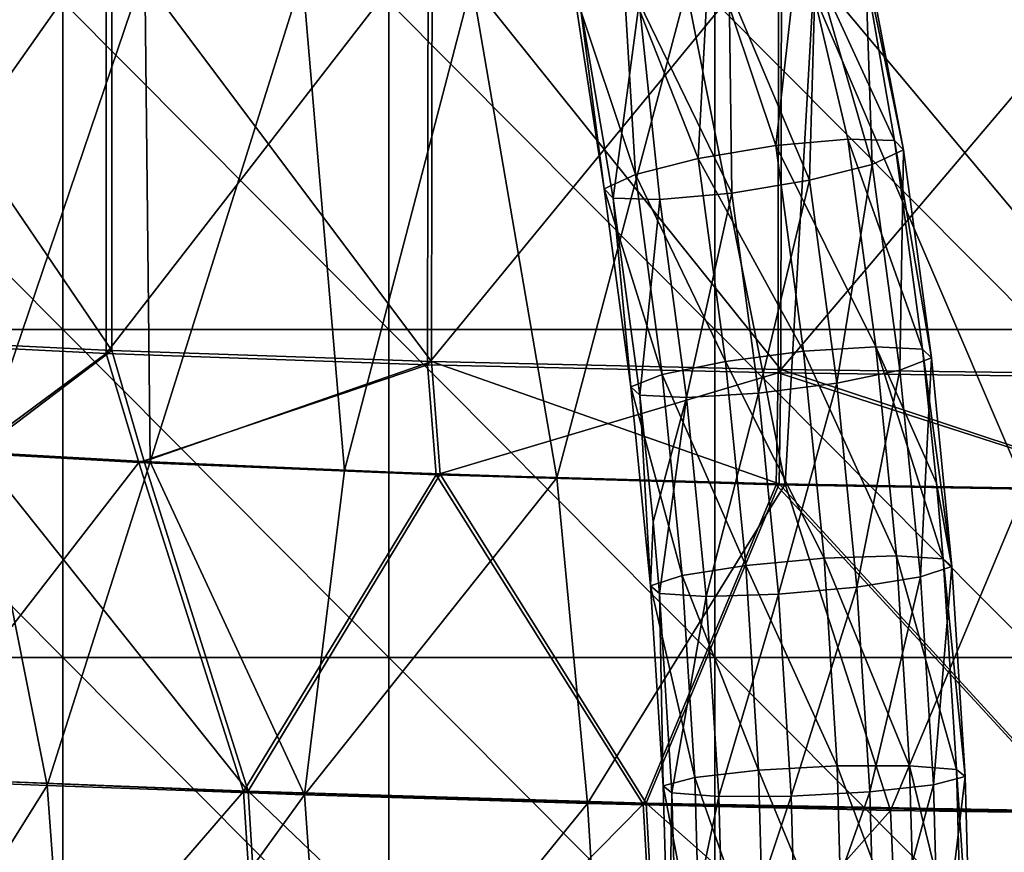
# Model space of a CAD drawing. Header units: millimetres. Extents: x -280 to 280, y 0 to 824.
# Tile 86 of 185: x -138 to -48, y 361 to 437. Entities that reach past the tile are written whole.
import ezdxf

# ---------------------------------------------------------------- set-up
doc = ezdxf.new("R2010")
doc.units = ezdxf.units.MM
doc.header["$LTSCALE"] = 101.851852
for name, color, linetype in [('105', 7, 'CONTINUOUS'), ('116', 7, 'CONTINUOUS'), ('36', 7, 'CONTINUOUS'), ('48', 7, 'CONTINUOUS'), ('60', 7, 'CONTINUOUS'), ('68', 7, 'CONTINUOUS'), ('69', 7, 'CONTINUOUS'), ('83', 7, 'CONTINUOUS'), ('94', 7, 'CONTINUOUS')]:
    doc.layers.add(name, color=color, linetype=linetype)

msp = doc.modelspace()

# ---------------------------------------------------------------- linework, layer by layer
at = {"layer": '105', "linetype": 'Continuous'}
for points in [[(-156.287, 407.821, -411.931), (-156.407, 444.664, -415.849), (-130.368, 444.597, -433.786), (-156.287, 407.821, -411.931)], [(-130.365, 406.539, -429.699), (-156.287, 407.821, -411.931), (-130.368, 444.597, -433.786), (-130.365, 406.539, -429.699)], [(-130.365, 406.539, -429.699), (-130.368, 444.597, -433.786), (-100.903, 444.606, -448.229), (-130.365, 406.539, -429.699)], [(-100.953, 405.519, -444.025), (-130.365, 406.539, -429.699), (-100.903, 444.606, -448.229), (-100.953, 405.519, -444.025)], [(-68.844, 404.789, -454.535), (-100.953, 405.519, -444.025), (-68.8, 444.702, -458.831), (-68.844, 404.789, -454.535)], [(-100.953, 405.519, -444.025), (-100.903, 444.606, -448.229), (-68.8, 444.702, -458.831), (-100.953, 405.519, -444.025)], [(-34.892, 404.361, -460.957), (-68.844, 404.789, -454.535), (-34.882, 444.85, -465.326), (-34.892, 404.361, -460.957)], [(-68.844, 404.789, -454.535), (-68.8, 444.702, -458.831), (-34.882, 444.85, -465.326), (-68.844, 404.789, -454.535)], [(-130.365, 406.539, -429.699), (-142.713, 397.435, -421.066), (-156.287, 407.821, -411.931), (-130.365, 406.539, -429.699)], [(-127.384, 396.582, -430.483), (-142.713, 397.435, -421.066), (-130.365, 406.539, -429.699), (-127.384, 396.582, -430.483)], [(-100.953, 405.519, -444.025), (-127.384, 396.582, -430.483), (-130.365, 406.539, -429.699), (-100.953, 405.519, -444.025)], [(-100.15, 395.427, -443.412), (-127.384, 396.582, -430.483), (-100.953, 405.519, -444.025), (-100.15, 395.427, -443.412)], [(-68.844, 404.789, -454.535), (-100.15, 395.427, -443.412), (-100.953, 405.519, -444.025), (-68.844, 404.789, -454.535)], [(-69.014, 394.517, -453.536), (-100.15, 395.427, -443.412), (-68.844, 404.789, -454.535), (-69.014, 394.517, -453.536)], [(-35.247, 393.941, -459.943), (-69.014, 394.517, -453.536), (-68.844, 404.789, -454.535), (-35.247, 393.941, -459.943)], [(-34.892, 404.361, -460.957), (-35.247, 393.941, -459.943), (-68.844, 404.789, -454.535), (-34.892, 404.361, -460.957)]]:
    msp.add_3dface(points, dxfattribs=at)
at = {"layer": '116', "linetype": 'Continuous'}
for points in [[(-127.384, 396.582, -430.483), (-149.721, 367.772, -416.324), (-142.713, 397.435, -421.066), (-127.384, 396.582, -430.483)], [(-117.787, 366.457, -434.207), (-149.721, 367.772, -416.324), (-127.384, 396.582, -430.483), (-117.787, 366.457, -434.207)], [(-100.15, 395.427, -443.412), (-117.787, 366.457, -434.207), (-127.384, 396.582, -430.483), (-100.15, 395.427, -443.412)], [(-81.216, 365.304, -447.797), (-117.787, 366.457, -434.207), (-100.15, 395.427, -443.412), (-81.216, 365.304, -447.797)], [(-69.014, 394.517, -453.536), (-81.216, 365.304, -447.797), (-100.15, 395.427, -443.412), (-69.014, 394.517, -453.536)], [(-41.429, 364.518, -456.27), (-81.216, 365.304, -447.797), (-69.014, 394.517, -453.536), (-41.429, 364.518, -456.27)], [(-35.247, 393.941, -459.943), (-41.429, 364.518, -456.27), (-69.014, 394.517, -453.536), (-35.247, 393.941, -459.943)], [(-149.721, 367.772, -416.324), (-117.787, 366.457, -434.207), (-148.132, 331.353, -422.863), (-149.721, 367.772, -416.324)], [(-148.132, 331.353, -422.863), (-117.787, 366.457, -434.207), (-115.493, 330.505, -436.1), (-148.132, 331.353, -422.863)], [(-117.787, 366.457, -434.207), (-81.216, 365.304, -447.797), (-115.493, 330.505, -436.1), (-117.787, 366.457, -434.207)], [(-115.493, 330.505, -436.1), (-81.216, 365.304, -447.797), (-79.152, 329.65, -446.314), (-115.493, 330.505, -436.1)], [(-81.216, 365.304, -447.797), (-41.429, 364.518, -456.27), (-79.152, 329.65, -446.314), (-81.216, 365.304, -447.797)], [(-79.152, 329.65, -446.314), (-41.429, 364.518, -456.27), (-40.234, 329.026, -452.732), (-79.152, 329.65, -446.314)]]:
    msp.add_3dface(points, dxfattribs=at)
at = {"layer": '36', "linetype": 'Continuous'}
for points in [[(-140.353, 442.462, -426.132), (-126.822, 441.726, -434.319), (-141.863, 397.492, -420.436), (-140.353, 442.462, -426.132)], [(-141.863, 397.492, -420.436), (-126.822, 441.726, -434.319), (-126.348, 396.64, -429.919), (-141.863, 397.492, -420.436)], [(-126.822, 441.726, -434.319), (-112.405, 441.065, -441.673), (-126.348, 396.64, -429.919), (-126.822, 441.726, -434.319)], [(-126.348, 396.64, -429.919), (-112.405, 441.065, -441.673), (-108.543, 395.842, -438.791), (-126.348, 396.64, -429.919)], [(-112.405, 441.065, -441.673), (-96.89, 440.473, -448.256), (-108.543, 395.842, -438.791), (-112.405, 441.065, -441.673)], [(-108.543, 395.842, -438.791), (-96.89, 440.473, -448.256), (-89.106, 395.153, -446.459), (-108.543, 395.842, -438.791)], [(-96.89, 440.473, -448.256), (-77.242, 439.878, -454.881), (-89.106, 395.153, -446.459), (-96.89, 440.473, -448.256)], [(-89.106, 395.153, -446.459), (-77.242, 439.878, -454.881), (-68.206, 394.591, -452.714), (-89.106, 395.153, -446.459)], [(-77.242, 439.878, -454.881), (-65.623, 439.598, -457.995), (-68.206, 394.591, -452.714), (-77.242, 439.878, -454.881)], [(-68.206, 394.591, -452.714), (-65.623, 439.598, -457.995), (-46.181, 394.175, -457.338), (-68.206, 394.591, -452.714)], [(-65.623, 439.598, -457.995), (-35.898, 439.103, -463.502), (-46.181, 394.175, -457.338), (-65.623, 439.598, -457.995)]]:
    msp.add_3dface(points, dxfattribs=at)
at = {"layer": '48', "linetype": 'Continuous'}
for points in [[(-156.551, 367.817, -409.026), (-141.863, 397.492, -420.436), (-135.79, 366.991, -423.002), (-156.551, 367.817, -409.026)], [(-141.863, 397.492, -420.436), (-126.348, 396.64, -429.919), (-135.79, 366.991, -423.002), (-141.863, 397.492, -420.436)], [(-135.79, 366.991, -423.002), (-126.348, 396.64, -429.919), (-112.227, 366.14, -435.153), (-135.79, 366.991, -423.002)], [(-126.348, 396.64, -429.919), (-108.543, 395.842, -438.791), (-112.227, 366.14, -435.153), (-126.348, 396.64, -429.919)], [(-108.543, 395.842, -438.791), (-89.106, 395.153, -446.459), (-112.227, 366.14, -435.153), (-108.543, 395.842, -438.791)], [(-112.227, 366.14, -435.153), (-89.106, 395.153, -446.459), (-86.308, 365.356, -445.032), (-112.227, 366.14, -435.153)], [(-89.106, 395.153, -446.459), (-68.206, 394.591, -452.714), (-86.308, 365.356, -445.032), (-89.106, 395.153, -446.459)], [(-86.308, 365.356, -445.032), (-68.206, 394.591, -452.714), (-58.569, 364.724, -452.314), (-86.308, 365.356, -445.032)], [(-68.206, 394.591, -452.714), (-46.181, 394.175, -457.338), (-58.569, 364.724, -452.314), (-68.206, 394.591, -452.714)], [(-58.569, 364.724, -452.314), (-46.181, 394.175, -457.338), (-29.596, 364.317, -456.768), (-58.569, 364.724, -452.314)], [(-156.551, 367.817, -409.026), (-135.79, 366.991, -423.002), (-154.55, 337.016, -414.403), (-156.551, 367.817, -409.026)], [(-154.55, 337.016, -414.403), (-135.79, 366.991, -423.002), (-133.55, 336.642, -425.64), (-154.55, 337.016, -414.403)], [(-135.79, 366.991, -423.002), (-112.227, 366.14, -435.153), (-133.55, 336.642, -425.64), (-135.79, 366.991, -423.002)], [(-133.55, 336.642, -425.64), (-112.227, 366.14, -435.153), (-110.07, 336.103, -435.617), (-133.55, 336.642, -425.64)], [(-112.227, 366.14, -435.153), (-86.308, 365.356, -445.032), (-110.07, 336.103, -435.617), (-112.227, 366.14, -435.153)], [(-110.07, 336.103, -435.617), (-86.308, 365.356, -445.032), (-84.476, 335.518, -443.836), (-110.07, 336.103, -435.617)], [(-86.308, 365.356, -445.032), (-58.569, 364.724, -452.314), (-84.476, 335.518, -443.836), (-86.308, 365.356, -445.032)], [(-84.476, 335.518, -443.836), (-58.569, 364.724, -452.314), (-57.245, 335.002, -449.945), (-84.476, 335.518, -443.836)], [(-58.569, 364.724, -452.314), (-29.596, 364.317, -456.768), (-57.245, 335.002, -449.945), (-58.569, 364.724, -452.314)], [(-57.245, 335.002, -449.945), (-29.596, 364.317, -456.768), (-28.903, 334.655, -453.698), (-57.245, 335.002, -449.945)]]:
    msp.add_3dface(points, dxfattribs=at)
at = {"layer": '60', "linetype": 'Continuous'}
for points in [[(-134.346, 438.742, 9.864), (-164.2, 438.742, 9.864), (-134.346, 408.734, 10.489), (-134.346, 438.742, 9.864)], [(-164.2, 438.742, 9.864), (-164.2, 408.734, 10.489), (-134.346, 408.734, 10.489), (-164.2, 438.742, 9.864)], [(-104.491, 438.742, 9.864), (-134.346, 438.742, 9.864), (-104.491, 408.734, 10.489), (-104.491, 438.742, 9.864)], [(-134.346, 438.742, 9.864), (-134.346, 408.734, 10.489), (-104.491, 408.734, 10.489), (-134.346, 438.742, 9.864)], [(-74.636, 438.742, 9.864), (-104.491, 438.742, 9.864), (-74.636, 408.734, 10.489), (-74.636, 438.742, 9.864)], [(-104.491, 438.742, 9.864), (-104.491, 408.734, 10.489), (-74.636, 408.734, 10.489), (-104.491, 438.742, 9.864)], [(-44.782, 438.742, 9.864), (-74.636, 438.742, 9.864), (-44.782, 408.734, 10.489), (-44.782, 438.742, 9.864)], [(-74.636, 438.742, 9.864), (-74.636, 408.734, 10.489), (-44.782, 408.734, 10.489), (-74.636, 438.742, 9.864)], [(-164.2, 378.726, 11.114), (-134.346, 378.726, 11.114), (-164.2, 408.734, 10.489), (-164.2, 378.726, 11.114)], [(-164.2, 408.734, 10.489), (-134.346, 378.726, 11.114), (-134.346, 408.734, 10.489), (-164.2, 408.734, 10.489)], [(-134.346, 378.726, 11.114), (-104.491, 378.726, 11.114), (-134.346, 408.734, 10.489), (-134.346, 378.726, 11.114)], [(-134.346, 408.734, 10.489), (-104.491, 378.726, 11.114), (-104.491, 408.734, 10.489), (-134.346, 408.734, 10.489)], [(-104.491, 378.726, 11.114), (-74.636, 378.726, 11.114), (-104.491, 408.734, 10.489), (-104.491, 378.726, 11.114)], [(-104.491, 408.734, 10.489), (-74.636, 378.726, 11.114), (-74.636, 408.734, 10.489), (-104.491, 408.734, 10.489)], [(-74.636, 378.726, 11.114), (-44.782, 378.726, 11.114), (-74.636, 408.734, 10.489), (-74.636, 378.726, 11.114)], [(-74.636, 408.734, 10.489), (-44.782, 378.726, 11.114), (-44.782, 408.734, 10.489), (-74.636, 408.734, 10.489)], [(-164.2, 348.718, 11.739), (-134.346, 348.718, 11.739), (-164.2, 378.726, 11.114), (-164.2, 348.718, 11.739)], [(-164.2, 378.726, 11.114), (-134.346, 348.718, 11.739), (-134.346, 378.726, 11.114), (-164.2, 378.726, 11.114)], [(-134.346, 348.718, 11.739), (-104.491, 348.718, 11.739), (-134.346, 378.726, 11.114), (-134.346, 348.718, 11.739)], [(-134.346, 378.726, 11.114), (-104.491, 348.718, 11.739), (-104.491, 378.726, 11.114), (-134.346, 378.726, 11.114)], [(-104.491, 348.718, 11.739), (-74.636, 348.718, 11.739), (-104.491, 378.726, 11.114), (-104.491, 348.718, 11.739)], [(-104.491, 378.726, 11.114), (-74.636, 348.718, 11.739), (-74.636, 378.726, 11.114), (-104.491, 378.726, 11.114)], [(-74.636, 348.718, 11.739), (-44.782, 348.718, 11.739), (-74.636, 378.726, 11.114), (-74.636, 348.718, 11.739)], [(-74.636, 378.726, 11.114), (-44.782, 348.718, 11.739), (-44.782, 378.726, 11.114), (-74.636, 378.726, 11.114)]]:
    msp.add_3dface(points, dxfattribs=at)
at = {"layer": '68', "linetype": 'Continuous'}
for points in [[(-66.879, 444.948, -463.82), (-75.12, 443.736, -461.479), (-69.046, 425.578, -458.998), (-66.879, 444.948, -463.82)], [(-62.471, 426.177, -461.985), (-66.879, 444.948, -463.82), (-69.046, 425.578, -458.998), (-62.471, 426.177, -461.985)], [(-61.444, 444.966, -470.552), (-66.879, 444.948, -463.82), (-58.2, 426.033, -467.839), (-61.444, 444.966, -470.552)], [(-58.2, 426.033, -467.839), (-66.879, 444.948, -463.82), (-62.471, 426.177, -461.985), (-58.2, 426.033, -467.839)], [(-75.12, 443.736, -461.479), (-83.02, 441.793, -464.425), (-76.164, 424.396, -459.676), (-75.12, 443.736, -461.479)], [(-69.046, 425.578, -458.998), (-75.12, 443.736, -461.479), (-76.164, 424.396, -459.676), (-69.046, 425.578, -458.998)], [(-83.02, 441.793, -464.425), (-87.561, 439.861, -471.532), (-81.917, 422.949, -463.838), (-83.02, 441.793, -464.425)], [(-76.164, 424.396, -459.676), (-83.02, 441.793, -464.425), (-81.917, 422.949, -463.838), (-76.164, 424.396, -459.676)], [(-87.561, 439.861, -471.532), (-87.009, 438.677, -480.085), (-84.764, 421.624, -470.369), (-87.561, 439.861, -471.532)], [(-81.917, 422.949, -463.838), (-87.561, 439.861, -471.532), (-84.764, 421.624, -470.369), (-81.917, 422.949, -463.838)], [(-84.764, 421.624, -470.369), (-87.009, 438.677, -480.085), (-83.942, 420.776, -477.519), (-84.764, 421.624, -470.369)], [(-69.046, 425.578, -458.998), (-76.164, 424.396, -459.676), (-66.508, 406.748, -456.568), (-69.046, 425.578, -458.998)], [(-62.471, 426.177, -461.985), (-69.046, 425.578, -458.998), (-59.907, 407.157, -459.531), (-62.471, 426.177, -461.985)], [(-59.907, 407.157, -459.531), (-69.046, 425.578, -458.998), (-66.508, 406.748, -456.568), (-59.907, 407.157, -459.531)], [(-58.2, 426.033, -467.839), (-62.471, 426.177, -461.985), (-55.627, 406.944, -465.375), (-58.2, 426.033, -467.839)], [(-55.627, 406.944, -465.375), (-62.471, 426.177, -461.985), (-59.907, 407.157, -459.531), (-55.627, 406.944, -465.375)], [(-76.164, 424.396, -459.676), (-81.917, 422.949, -463.838), (-73.66, 405.827, -457.28), (-76.164, 424.396, -459.676)], [(-66.508, 406.748, -456.568), (-76.164, 424.396, -459.676), (-73.66, 405.827, -457.28), (-66.508, 406.748, -456.568)], [(-81.917, 422.949, -463.838), (-84.764, 421.624, -470.369), (-79.449, 404.64, -461.476), (-81.917, 422.949, -463.838)], [(-73.66, 405.827, -457.28), (-81.917, 422.949, -463.838), (-79.449, 404.64, -461.476), (-73.66, 405.827, -457.28)], [(-84.764, 421.624, -470.369), (-83.942, 420.776, -477.519), (-82.321, 403.505, -468.031), (-84.764, 421.624, -470.369)], [(-79.449, 404.64, -461.476), (-84.764, 421.624, -470.369), (-82.321, 403.505, -468.031), (-79.449, 404.64, -461.476)], [(-82.321, 403.505, -468.031), (-83.942, 420.776, -477.519), (-81.509, 402.727, -475.191), (-82.321, 403.505, -468.031)], [(-66.508, 406.748, -456.568), (-73.66, 405.827, -457.28), (-64.638, 387.81, -454.392), (-66.508, 406.748, -456.568)], [(-59.907, 407.157, -459.531), (-66.508, 406.748, -456.568), (-58.019, 388.028, -457.334), (-59.907, 407.157, -459.531)], [(-58.019, 388.028, -457.334), (-66.508, 406.748, -456.568), (-64.638, 387.81, -454.392), (-58.019, 388.028, -457.334)], [(-55.627, 406.944, -465.375), (-59.907, 407.157, -459.531), (-54.336, 394.675, -463.935), (-55.627, 406.944, -465.375)], [(-54.336, 394.675, -463.935), (-59.907, 407.157, -459.531), (-53.732, 387.744, -463.17), (-54.336, 394.675, -463.935)], [(-53.732, 387.744, -463.17), (-59.907, 407.157, -459.531), (-58.019, 388.028, -457.334), (-53.732, 387.744, -463.17)], [(-73.66, 405.827, -457.28), (-79.449, 404.64, -461.476), (-71.817, 387.15, -455.134), (-73.66, 405.827, -457.28)], [(-64.638, 387.81, -454.392), (-73.66, 405.827, -457.28), (-71.817, 387.15, -455.134), (-64.638, 387.81, -454.392)], [(-79.449, 404.64, -461.476), (-82.321, 403.505, -468.031), (-77.631, 386.224, -459.36), (-79.449, 404.64, -461.476)], [(-71.817, 387.15, -455.134), (-79.449, 404.64, -461.476), (-77.631, 386.224, -459.36), (-71.817, 387.15, -455.134)], [(-82.321, 403.505, -468.031), (-81.509, 402.727, -475.191), (-80.522, 385.281, -465.938), (-82.321, 403.505, -468.031)], [(-77.631, 386.224, -459.36), (-82.321, 403.505, -468.031), (-80.522, 385.281, -465.938), (-77.631, 386.224, -459.36)], [(-80.522, 385.281, -465.938), (-81.509, 402.727, -475.191), (-80.289, 391.126, -473.828), (-80.522, 385.281, -465.938)], [(-79.717, 384.573, -473.105), (-80.522, 385.281, -465.938), (-80.289, 391.126, -473.828), (-79.717, 384.573, -473.105)], [(-64.638, 387.81, -454.392), (-71.817, 387.15, -455.134), (-63.44, 368.79, -452.473), (-64.638, 387.81, -454.392)], [(-58.019, 388.028, -457.334), (-64.638, 387.81, -454.392), (-56.809, 368.815, -455.395), (-58.019, 388.028, -457.334)], [(-56.809, 368.815, -455.395), (-64.638, 387.81, -454.392), (-63.44, 368.79, -452.473), (-56.809, 368.815, -455.395)], [(-53.732, 387.744, -463.17), (-58.019, 388.028, -457.334), (-52.517, 368.462, -461.224), (-53.732, 387.744, -463.17)], [(-52.517, 368.462, -461.224), (-58.019, 388.028, -457.334), (-56.809, 368.815, -455.395), (-52.517, 368.462, -461.224)], [(-71.817, 387.15, -455.134), (-77.631, 386.224, -459.36), (-70.636, 368.392, -453.241), (-71.817, 387.15, -455.134)], [(-63.44, 368.79, -452.473), (-71.817, 387.15, -455.134), (-70.636, 368.392, -453.241), (-63.44, 368.79, -452.473)], [(-77.631, 386.224, -459.36), (-80.522, 385.281, -465.938), (-76.466, 367.729, -457.494), (-77.631, 386.224, -459.36)], [(-70.636, 368.392, -453.241), (-77.631, 386.224, -459.36), (-76.466, 367.729, -457.494), (-70.636, 368.392, -453.241)], [(-80.522, 385.281, -465.938), (-79.717, 384.573, -473.105), (-79.37, 366.978, -464.091), (-80.522, 385.281, -465.938)], [(-76.466, 367.729, -457.494), (-80.522, 385.281, -465.938), (-79.37, 366.978, -464.091), (-76.466, 367.729, -457.494)], [(-79.37, 366.978, -464.091), (-79.717, 384.573, -473.105), (-78.569, 366.341, -471.265), (-79.37, 366.978, -464.091)], [(-63.44, 368.79, -452.473), (-70.636, 368.392, -453.241), (-62.916, 349.715, -450.814), (-63.44, 368.79, -452.473)], [(-56.809, 368.815, -455.395), (-63.44, 368.79, -452.473), (-56.279, 349.547, -453.719), (-56.809, 368.815, -455.395)], [(-56.279, 349.547, -453.719), (-63.44, 368.79, -452.473), (-62.916, 349.715, -450.814), (-56.279, 349.547, -453.719)], [(-52.517, 368.462, -461.224), (-56.809, 368.815, -455.395), (-51.986, 349.123, -459.542), (-52.517, 368.462, -461.224)], [(-51.986, 349.123, -459.542), (-56.809, 368.815, -455.395), (-56.279, 349.547, -453.719), (-51.986, 349.123, -459.542)], [(-70.636, 368.392, -453.241), (-76.466, 367.729, -457.494), (-70.118, 349.581, -451.605), (-70.636, 368.392, -453.241)], [(-62.916, 349.715, -450.814), (-70.636, 368.392, -453.241), (-70.118, 349.581, -451.605), (-62.916, 349.715, -450.814)], [(-76.466, 367.729, -457.494), (-79.37, 366.978, -464.091), (-75.956, 349.181, -455.88), (-76.466, 367.729, -457.494)], [(-79.37, 366.978, -464.091), (-78.569, 366.341, -471.265), (-78.865, 348.623, -462.494), (-79.37, 366.978, -464.091)], [(-75.956, 349.181, -455.88), (-79.37, 366.978, -464.091), (-78.865, 348.623, -462.494), (-75.956, 349.181, -455.88)], [(-70.118, 349.581, -451.605), (-76.466, 367.729, -457.494), (-75.956, 349.181, -455.88), (-70.118, 349.581, -451.605)], [(-78.865, 348.623, -462.494), (-78.569, 366.341, -471.265), (-78.066, 348.056, -469.674), (-78.865, 348.623, -462.494)]]:
    msp.add_3dface(points, dxfattribs=at)
at = {"layer": '69', "linetype": 'Continuous'}
for points in [[(-60.892, 443.783, -479.106), (-61.444, 444.966, -470.552), (-57.378, 425.186, -474.989), (-60.892, 443.783, -479.106)], [(-61.444, 444.966, -470.552), (-58.2, 426.033, -467.839), (-57.378, 425.186, -474.989), (-61.444, 444.966, -470.552)], [(-65.433, 441.851, -486.213), (-60.892, 443.783, -479.106), (-60.225, 423.861, -481.52), (-65.433, 441.851, -486.213)], [(-60.225, 423.861, -481.52), (-60.892, 443.783, -479.106), (-57.378, 425.186, -474.989), (-60.225, 423.861, -481.52)], [(-73.333, 439.907, -489.159), (-65.433, 441.851, -486.213), (-65.978, 422.413, -485.682), (-73.333, 439.907, -489.159)], [(-65.978, 422.413, -485.682), (-65.433, 441.851, -486.213), (-60.225, 423.861, -481.52), (-65.978, 422.413, -485.682)], [(-81.575, 438.695, -486.818), (-73.333, 439.907, -489.159), (-73.096, 421.232, -486.36), (-81.575, 438.695, -486.818)], [(-73.096, 421.232, -486.36), (-73.333, 439.907, -489.159), (-65.978, 422.413, -485.682), (-73.096, 421.232, -486.36)], [(-87.009, 438.677, -480.085), (-81.575, 438.695, -486.818), (-83.942, 420.776, -477.519), (-87.009, 438.677, -480.085)], [(-83.942, 420.776, -477.519), (-81.575, 438.695, -486.818), (-79.671, 420.633, -483.372), (-83.942, 420.776, -477.519)], [(-79.671, 420.633, -483.372), (-81.575, 438.695, -486.818), (-73.096, 421.232, -486.36), (-79.671, 420.633, -483.372)], [(-58.2, 426.033, -467.839), (-55.627, 406.944, -465.375), (-54.814, 406.166, -472.535), (-58.2, 426.033, -467.839)], [(-57.378, 425.186, -474.989), (-58.2, 426.033, -467.839), (-54.814, 406.166, -472.535), (-57.378, 425.186, -474.989)], [(-60.225, 423.861, -481.52), (-57.378, 425.186, -474.989), (-57.687, 405.031, -479.09), (-60.225, 423.861, -481.52)], [(-57.687, 405.031, -479.09), (-57.378, 425.186, -474.989), (-54.814, 406.166, -472.535), (-57.687, 405.031, -479.09)], [(-65.978, 422.413, -485.682), (-60.225, 423.861, -481.52), (-63.475, 403.844, -483.286), (-65.978, 422.413, -485.682)], [(-63.475, 403.844, -483.286), (-60.225, 423.861, -481.52), (-57.687, 405.031, -479.09), (-63.475, 403.844, -483.286)], [(-73.096, 421.232, -486.36), (-65.978, 422.413, -485.682), (-70.628, 402.923, -483.998), (-73.096, 421.232, -486.36)], [(-70.628, 402.923, -483.998), (-65.978, 422.413, -485.682), (-63.475, 403.844, -483.286), (-70.628, 402.923, -483.998)], [(-79.671, 420.633, -483.372), (-73.096, 421.232, -486.36), (-77.229, 402.514, -481.035), (-79.671, 420.633, -483.372)], [(-77.229, 402.514, -481.035), (-73.096, 421.232, -486.36), (-70.628, 402.923, -483.998), (-77.229, 402.514, -481.035)], [(-81.509, 402.727, -475.191), (-83.942, 420.776, -477.519), (-79.671, 420.633, -483.372), (-81.509, 402.727, -475.191)], [(-81.509, 402.727, -475.191), (-79.671, 420.633, -483.372), (-77.229, 402.514, -481.035), (-81.509, 402.727, -475.191)], [(-55.627, 406.944, -465.375), (-54.336, 394.675, -463.935), (-52.926, 387.036, -470.337), (-55.627, 406.944, -465.375)], [(-54.814, 406.166, -472.535), (-55.627, 406.944, -465.375), (-52.926, 387.036, -470.337), (-54.814, 406.166, -472.535)], [(-57.687, 405.031, -479.09), (-54.814, 406.166, -472.535), (-55.818, 386.093, -476.914), (-57.687, 405.031, -479.09)], [(-55.818, 386.093, -476.914), (-54.814, 406.166, -472.535), (-52.926, 387.036, -470.337), (-55.818, 386.093, -476.914)], [(-63.475, 403.844, -483.286), (-57.687, 405.031, -479.09), (-61.632, 385.167, -481.14), (-63.475, 403.844, -483.286)], [(-61.632, 385.167, -481.14), (-57.687, 405.031, -479.09), (-55.818, 386.093, -476.914), (-61.632, 385.167, -481.14)], [(-70.628, 402.923, -483.998), (-63.475, 403.844, -483.286), (-68.81, 384.507, -481.882), (-70.628, 402.923, -483.998)], [(-68.81, 384.507, -481.882), (-63.475, 403.844, -483.286), (-61.632, 385.167, -481.14), (-68.81, 384.507, -481.882)], [(-80.289, 391.126, -473.828), (-81.509, 402.727, -475.191), (-77.229, 402.514, -481.035), (-80.289, 391.126, -473.828)], [(-79.717, 384.573, -473.105), (-80.289, 391.126, -473.828), (-77.229, 402.514, -481.035), (-79.717, 384.573, -473.105)], [(-79.717, 384.573, -473.105), (-77.229, 402.514, -481.035), (-75.43, 384.29, -478.941), (-79.717, 384.573, -473.105)], [(-77.229, 402.514, -481.035), (-70.628, 402.923, -483.998), (-75.43, 384.29, -478.941), (-77.229, 402.514, -481.035)], [(-75.43, 384.29, -478.941), (-70.628, 402.923, -483.998), (-68.81, 384.507, -481.882), (-75.43, 384.29, -478.941)], [(-54.336, 394.675, -463.935), (-53.732, 387.744, -463.17), (-52.926, 387.036, -470.337), (-54.336, 394.675, -463.935)], [(-53.732, 387.744, -463.17), (-52.517, 368.462, -461.224), (-51.716, 367.824, -468.398), (-53.732, 387.744, -463.17)], [(-52.926, 387.036, -470.337), (-53.732, 387.744, -463.17), (-51.716, 367.824, -468.398), (-52.926, 387.036, -470.337)], [(-55.818, 386.093, -476.914), (-52.926, 387.036, -470.337), (-54.62, 367.073, -474.995), (-55.818, 386.093, -476.914)], [(-54.62, 367.073, -474.995), (-52.926, 387.036, -470.337), (-51.716, 367.824, -468.398), (-54.62, 367.073, -474.995)], [(-61.632, 385.167, -481.14), (-55.818, 386.093, -476.914), (-60.45, 366.41, -479.248), (-61.632, 385.167, -481.14)], [(-60.45, 366.41, -479.248), (-55.818, 386.093, -476.914), (-54.62, 367.073, -474.995), (-60.45, 366.41, -479.248)], [(-68.81, 384.507, -481.882), (-61.632, 385.167, -481.14), (-67.645, 366.012, -480.016), (-68.81, 384.507, -481.882)], [(-67.645, 366.012, -480.016), (-61.632, 385.167, -481.14), (-60.45, 366.41, -479.248), (-67.645, 366.012, -480.016)], [(-78.569, 366.341, -471.265), (-79.717, 384.573, -473.105), (-75.43, 384.29, -478.941), (-78.569, 366.341, -471.265)], [(-78.569, 366.341, -471.265), (-75.43, 384.29, -478.941), (-74.277, 365.987, -477.094), (-78.569, 366.341, -471.265)], [(-75.43, 384.29, -478.941), (-68.81, 384.507, -481.882), (-74.277, 365.987, -477.094), (-75.43, 384.29, -478.941)], [(-74.277, 365.987, -477.094), (-68.81, 384.507, -481.882), (-67.645, 366.012, -480.016), (-74.277, 365.987, -477.094)], [(-52.517, 368.462, -461.224), (-51.986, 349.123, -459.542), (-51.186, 348.556, -466.722), (-52.517, 368.462, -461.224)], [(-51.716, 367.824, -468.398), (-52.517, 368.462, -461.224), (-51.186, 348.556, -466.722), (-51.716, 367.824, -468.398)], [(-60.45, 366.41, -479.248), (-54.62, 367.073, -474.995), (-59.933, 347.598, -477.611), (-60.45, 366.41, -479.248)], [(-59.933, 347.598, -477.611), (-54.62, 367.073, -474.995), (-54.095, 347.998, -473.336), (-59.933, 347.598, -477.611)], [(-54.62, 367.073, -474.995), (-51.716, 367.824, -468.398), (-54.095, 347.998, -473.336), (-54.62, 367.073, -474.995)], [(-54.095, 347.998, -473.336), (-51.716, 367.824, -468.398), (-51.186, 348.556, -466.722), (-54.095, 347.998, -473.336)], [(-78.066, 348.056, -469.674), (-78.569, 366.341, -471.265), (-74.277, 365.987, -477.094), (-78.066, 348.056, -469.674)], [(-67.645, 366.012, -480.016), (-60.45, 366.41, -479.248), (-67.135, 347.464, -478.402), (-67.645, 366.012, -480.016)], [(-67.135, 347.464, -478.402), (-60.45, 366.41, -479.248), (-59.933, 347.598, -477.611), (-67.135, 347.464, -478.402)], [(-78.066, 348.056, -469.674), (-74.277, 365.987, -477.094), (-73.773, 347.631, -475.497), (-78.066, 348.056, -469.674)], [(-74.277, 365.987, -477.094), (-67.645, 366.012, -480.016), (-73.773, 347.631, -475.497), (-74.277, 365.987, -477.094)], [(-73.773, 347.631, -475.497), (-67.645, 366.012, -480.016), (-67.135, 347.464, -478.402), (-73.773, 347.631, -475.497)]]:
    msp.add_3dface(points, dxfattribs=at)
at = {"layer": '83', "linetype": 'Continuous'}
for points in [[(-155.657, 408.086, -411.177), (-129.861, 406.819, -428.858), (-155.781, 444.93, -415.096), (-155.657, 408.086, -411.177)], [(-129.861, 406.819, -428.858), (-129.867, 444.876, -432.947), (-155.781, 444.93, -415.096), (-129.861, 406.819, -428.858)], [(-100.577, 405.81, -443.122), (-100.529, 444.897, -447.33), (-129.867, 444.876, -432.947), (-100.577, 405.81, -443.122)], [(-129.861, 406.819, -428.858), (-100.577, 405.81, -443.122), (-129.867, 444.876, -432.947), (-129.861, 406.819, -428.858)], [(-100.577, 405.81, -443.122), (-68.594, 405.088, -453.591), (-100.529, 444.897, -447.33), (-100.577, 405.81, -443.122)], [(-68.594, 405.088, -453.591), (-68.552, 445.002, -457.891), (-100.529, 444.897, -447.33), (-68.594, 405.088, -453.591)], [(-68.594, 405.088, -453.591), (-34.768, 404.666, -459.99), (-68.552, 445.002, -457.891), (-68.594, 405.088, -453.591)], [(-34.768, 404.666, -459.99), (-34.758, 445.156, -464.364), (-68.552, 445.002, -457.891), (-34.768, 404.666, -459.99)], [(-155.657, 408.086, -411.177), (-142.152, 397.509, -420.241), (-129.861, 406.819, -428.858), (-155.657, 408.086, -411.177)], [(-142.152, 397.509, -420.241), (-126.895, 396.66, -429.614), (-129.861, 406.819, -428.858), (-142.152, 397.509, -420.241)], [(-129.861, 406.819, -428.858), (-126.895, 396.66, -429.614), (-100.577, 405.81, -443.122), (-129.861, 406.819, -428.858)], [(-126.895, 396.66, -429.614), (-99.779, 395.51, -442.488), (-100.577, 405.81, -443.122), (-126.895, 396.66, -429.614)], [(-99.779, 395.51, -442.488), (-68.765, 394.604, -452.571), (-100.577, 405.81, -443.122), (-99.779, 395.51, -442.488)], [(-100.577, 405.81, -443.122), (-68.765, 394.604, -452.571), (-68.594, 405.088, -453.591), (-100.577, 405.81, -443.122)], [(-68.765, 394.604, -452.571), (-35.122, 394.03, -458.954), (-68.594, 405.088, -453.591), (-68.765, 394.604, -452.571)], [(-68.594, 405.088, -453.591), (-35.122, 394.03, -458.954), (-34.768, 404.666, -459.99), (-68.594, 405.088, -453.591)]]:
    msp.add_3dface(points, dxfattribs=at)
at = {"layer": '94', "linetype": 'Continuous'}
for points in [[(-117.37, 366.484, -433.299), (-142.152, 397.509, -420.241), (-149.169, 367.721, -415.492), (-117.37, 366.484, -433.299)], [(-126.895, 396.66, -429.614), (-142.152, 397.509, -420.241), (-117.37, 366.484, -433.299), (-126.895, 396.66, -429.614)], [(-99.779, 395.51, -442.488), (-126.895, 396.66, -429.614), (-117.37, 366.484, -433.299), (-99.779, 395.51, -442.488)], [(-80.938, 365.39, -446.84), (-99.779, 395.51, -442.488), (-117.37, 366.484, -433.299), (-80.938, 365.39, -446.84)], [(-68.765, 394.604, -452.571), (-99.779, 395.51, -442.488), (-80.938, 365.39, -446.84), (-68.765, 394.604, -452.571)], [(-41.291, 364.639, -455.286), (-68.765, 394.604, -452.571), (-80.938, 365.39, -446.84), (-41.291, 364.639, -455.286)], [(-35.122, 394.03, -458.954), (-68.765, 394.604, -452.571), (-41.291, 364.639, -455.286), (-35.122, 394.03, -458.954)], [(-117.37, 366.484, -433.299), (-149.169, 367.721, -415.492), (-115.172, 330.507, -435.151), (-117.37, 366.484, -433.299)], [(-115.172, 330.507, -435.151), (-149.169, 367.721, -415.492), (-147.717, 331.224, -421.96), (-115.172, 330.507, -435.151)], [(-80.938, 365.39, -446.84), (-117.37, 366.484, -433.299), (-78.937, 329.749, -445.341), (-80.938, 365.39, -446.84)], [(-78.937, 329.749, -445.341), (-117.37, 366.484, -433.299), (-115.172, 330.507, -435.151), (-78.937, 329.749, -445.341)], [(-41.291, 364.639, -455.286), (-80.938, 365.39, -446.84), (-40.126, 329.183, -451.749), (-41.291, 364.639, -455.286)], [(-40.126, 329.183, -451.749), (-80.938, 365.39, -446.84), (-78.937, 329.749, -445.341), (-40.126, 329.183, -451.749)]]:
    msp.add_3dface(points, dxfattribs=at)

doc.saveas('drawing.dxf')
